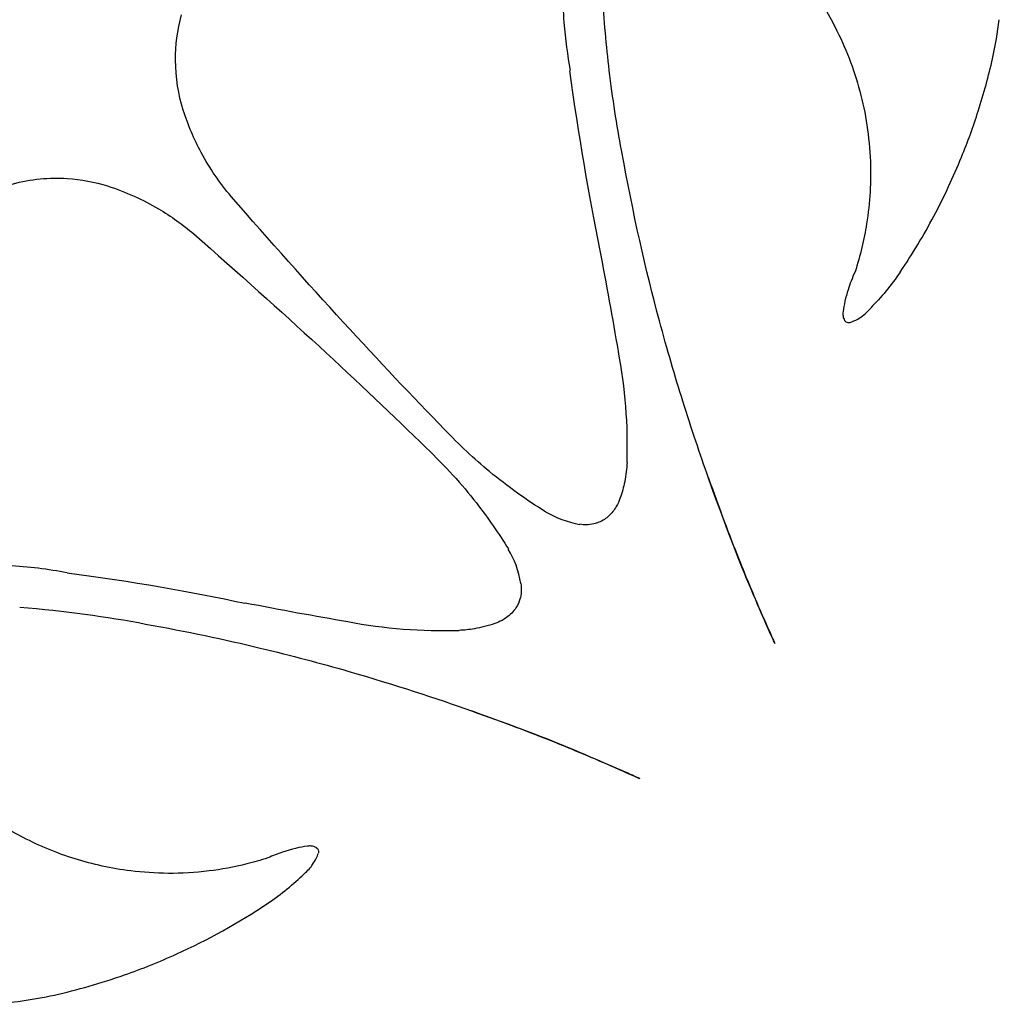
# Model space of a CAD drawing. Extents: x -1.04 to 1.04, y -1.04 to 1.04.
# Tile 12 of 19: x 0.52 to 1.04, y -1.04 to -0.52. Entities that reach past the tile are written whole.
import ezdxf

# ---------------------------------------------------------------- set-up
doc = ezdxf.new("R2010")
doc.units = 0

msp = doc.modelspace()

# ---------------------------------------------------------------- linework, layer by layer
at = {"layer": 'Default', "color": 202, "linetype": 'CONTINUOUS', "extrusion": (0.145106, -0.823133, -0.548996)}
msp.add_arc((1e-06, -1e-06, 0.910192), 0.856765, 341.776825, 350.343818, dxfattribs=at)
at = {"layer": 'Default', "color": 202, "linetype": 'CONTINUOUS', "extrusion": (-0.145106, 0.823133, -0.548996)}
msp.add_arc((-1e-06, 1e-06, -0.910192), 0.856765, 161.776825, 170.343818, dxfattribs=at)
at = {"layer": 'Default', "color": 202, "linetype": 'CONTINUOUS', "extrusion": (-0.76213, 0.3432, 0.548973)}
msp.add_arc((1e-06, -2e-06, -1.233187), 0.204328, 303.78994, 315.003207, dxfattribs=at)
at = {"layer": 'Default', "color": 202, "linetype": 'CONTINUOUS', "extrusion": (0.76213, -0.3432, 0.548973)}
msp.add_arc((-1e-06, 2e-06, 1.233187), 0.204328, 123.78994, 135.003207, dxfattribs=at)
at = {"layer": 'Default', "color": 202, "linetype": 'CONTINUOUS', "extrusion": (0.898837, -0.218032, -0.380204)}
msp.add_arc((-3.3e-05, -3.6e-05, 1.154349), 0.479512, 225.52285, 231.644255, dxfattribs=at)
at = {"layer": 'Default', "color": 202, "linetype": 'CONTINUOUS', "extrusion": (-0.898837, 0.218032, -0.380204)}
msp.add_arc((3.3e-05, 3.6e-05, -1.154349), 0.479512, 45.52285, 51.644255, dxfattribs=at)
at = {"layer": 'Default', "color": 202, "linetype": 'CONTINUOUS', "extrusion": (0.544022, -0.415301, -0.729085)}
msp.add_arc((-1e-06, -1e-06, 1.246926), 0.087611, 223.206158, 240.464424, dxfattribs=at)
at = {"layer": 'Default', "color": 202, "linetype": 'CONTINUOUS', "extrusion": (-0.544022, 0.415301, -0.729085)}
msp.add_arc((1e-06, 1e-06, -1.246926), 0.087611, 43.206158, 60.464424, dxfattribs=at)
at = {"layer": 'Default', "color": 202, "linetype": 'CONTINUOUS', "extrusion": (-0.786697, 0.324241, 0.525335)}
msp.add_arc((-1.8e-05, 1.7e-05, -1.224279), 0.252294, 313.931732, 321.366126, dxfattribs=at)
at = {"layer": 'Default', "color": 202, "linetype": 'CONTINUOUS', "extrusion": (0.786697, -0.324241, 0.525335)}
msp.add_arc((1.8e-05, -1.7e-05, 1.224279), 0.252294, 133.931732, 141.366126, dxfattribs=at)
at = {"layer": 'Default', "color": 202, "linetype": 'CONTINUOUS', "extrusion": (0.459294, -0.686714, -0.563448)}
msp.add_arc((-1.1e-05, -1e-06, 1.146082), 0.499006, 3.60882, 10.815177, dxfattribs=at)
at = {"layer": 'Default', "color": 202, "linetype": 'CONTINUOUS', "extrusion": (-0.459294, 0.686714, -0.563448)}
msp.add_arc((1.1e-05, 1e-06, -1.146082), 0.499006, 183.60882, 190.815177, dxfattribs=at)
at = {"layer": 'Default', "color": 202, "linetype": 'CONTINUOUS', "extrusion": (-0.693677, 0.510499, 0.508136)}
msp.add_arc((2.8e-05, -2.8e-05, -1.221668), 0.264666, 131.698978, 137.332954, dxfattribs=at)
at = {"layer": 'Default', "color": 202, "linetype": 'CONTINUOUS', "extrusion": (0.693677, -0.510499, 0.508136)}
msp.add_arc((-2.8e-05, 2.8e-05, 1.221668), 0.264666, 311.698978, 317.332954, dxfattribs=at)
at = {"layer": 'Default', "color": 202, "linetype": 'CONTINUOUS', "extrusion": (0.561177, -0.409469, -0.719316)}
msp.add_arc((-3e-06, -2e-06, 1.244858), 0.113257, 207.747921, 224.066554, dxfattribs=at)
at = {"layer": 'Default', "color": 202, "linetype": 'CONTINUOUS', "extrusion": (-0.561177, 0.409469, -0.719316)}
msp.add_arc((3e-06, 2e-06, -1.244858), 0.113257, 27.747921, 44.066554, dxfattribs=at)
at = {"layer": 'Default', "color": 202, "linetype": 'CONTINUOUS', "extrusion": (-0.691579, 0.507333, 0.514132)}
msp.add_arc((8e-06, -1.3e-05, -1.220489), 0.270029, 123.166733, 130.197738, dxfattribs=at)
at = {"layer": 'Default', "color": 202, "linetype": 'CONTINUOUS', "extrusion": (0.691579, -0.507333, 0.514132)}
msp.add_arc((-8e-06, 1.3e-05, 1.220489), 0.270029, 303.166733, 310.197738, dxfattribs=at)
at = {"layer": 'Default', "color": 202, "linetype": 'CONTINUOUS', "extrusion": (0.982721, -0.018673, -0.184147)}
msp.add_arc((-3.9e-05, -3.1e-05, 0.950615), 0.811634, 219.636872, 229.02048, dxfattribs=at)
at = {"layer": 'Default', "color": 202, "linetype": 'CONTINUOUS', "extrusion": (-0.982721, 0.018673, -0.184147)}
msp.add_arc((3.9e-05, 3.1e-05, -0.950615), 0.811634, 39.636872, 49.02048, dxfattribs=at)
at = {"layer": 'Default', "color": 202, "linetype": 'CONTINUOUS', "extrusion": (0.922355, -0.181498, -0.341057)}
msp.add_arc((9e-06, 7e-06, 1.12434), 0.546234, 220.329896, 226.410749, dxfattribs=at)
at = {"layer": 'Default', "color": 202, "linetype": 'CONTINUOUS', "extrusion": (-0.922355, 0.181498, -0.341057)}
msp.add_arc((-9e-06, -7e-06, -1.12434), 0.546234, 40.329896, 46.410749, dxfattribs=at)
at = {"layer": 'Default', "color": 202, "linetype": 'CONTINUOUS', "extrusion": (0.523493, -0.650954, -0.54974)}
msp.add_arc((-1.3e-05, -4e-06, 1.180154), 0.412004, 13.506321, 22.058211, dxfattribs=at)
at = {"layer": 'Default', "color": 202, "linetype": 'CONTINUOUS', "extrusion": (-0.523493, 0.650954, -0.54974)}
msp.add_arc((1.3e-05, 4e-06, -1.180154), 0.412004, 193.506321, 202.058211, dxfattribs=at)
at = {"layer": 'Default', "color": 202, "linetype": 'CONTINUOUS', "extrusion": (0.617444, -0.370212, -0.694051)}
msp.add_arc((-1.1e-05, -5e-06, 1.233256), 0.203898, 202.414551, 211.241528, dxfattribs=at)
at = {"layer": 'Default', "color": 202, "linetype": 'CONTINUOUS', "extrusion": (-0.617444, 0.370212, -0.694051)}
msp.add_arc((1.1e-05, 5e-06, -1.233256), 0.203898, 22.414551, 31.241528, dxfattribs=at)
at = {"layer": 'Default', "color": 202, "linetype": 'CONTINUOUS', "extrusion": (-0.721615, 0.498239, 0.480656)}
msp.add_arc((-3.3e-05, 6.2e-05, -1.23159), 0.213671, 114.760829, 122.351547, dxfattribs=at)
at = {"layer": 'Default', "color": 202, "linetype": 'CONTINUOUS', "extrusion": (0.721615, -0.498239, 0.480656)}
msp.add_arc((3.3e-05, -6.2e-05, 1.23159), 0.213671, 294.760829, 302.351547, dxfattribs=at)
at = {"layer": 'Default', "color": 202, "linetype": 'CONTINUOUS', "extrusion": (0.635614, -0.352881, -0.686637)}
msp.add_arc((-2.1e-05, -7e-06, 1.227495), 0.236105, 194.405684, 203.727956, dxfattribs=at)
at = {"layer": 'Default', "color": 202, "linetype": 'CONTINUOUS', "extrusion": (-0.635614, 0.352881, -0.686637)}
msp.add_arc((2.1e-05, 7e-06, -1.227495), 0.236105, 14.405684, 23.727956, dxfattribs=at)
at = {"layer": 'Default', "color": 202, "linetype": 'CONTINUOUS', "extrusion": (0.981954, -0.016236, -0.188422)}
msp.add_arc((-2e-06, -1e-06, 0.967654), 0.791291, 212.897255, 223.34936, dxfattribs=at)
at = {"layer": 'Default', "color": 202, "linetype": 'CONTINUOUS', "extrusion": (-0.981954, 0.016236, -0.188422)}
msp.add_arc((2e-06, 1e-06, -0.967654), 0.791291, 32.897255, 43.34936, dxfattribs=at)
at = {"layer": 'Default', "color": 202, "linetype": 'CONTINUOUS', "extrusion": (0.612126, -0.602142, -0.512569)}
msp.add_arc((1.9e-05, 1.1e-05, 1.217644), 0.282543, 25.536652, 35.428574, dxfattribs=at)
at = {"layer": 'Default', "color": 202, "linetype": 'CONTINUOUS', "extrusion": (-0.612126, 0.602142, -0.512569)}
msp.add_arc((-1.9e-05, -1.1e-05, -1.217644), 0.282543, 205.536652, 215.428574, dxfattribs=at)
at = {"layer": 'Default', "color": 202, "linetype": 'CONTINUOUS', "extrusion": (-0.74164, 0.494809, 0.452917)}
msp.add_arc((0, 1e-06, -1.23821), 0.171274, 102.50631, 114.426195, dxfattribs=at)
at = {"layer": 'Default', "color": 202, "linetype": 'CONTINUOUS', "extrusion": (0.74164, -0.494809, 0.452917)}
msp.add_arc((-0, -1e-06, 1.23821), 0.171274, 282.50631, 294.426195, dxfattribs=at)
at = {"layer": 'Default', "color": 202, "linetype": 'CONTINUOUS', "extrusion": (0.415595, -0.545182, -0.72805)}
msp.add_arc((-2e-06, 3e-06, 1.246727), 0.090404, 299.873268, 320.335554, dxfattribs=at)
at = {"layer": 'Default', "color": 202, "linetype": 'CONTINUOUS', "extrusion": (-0.415595, 0.545182, -0.72805)}
msp.add_arc((2e-06, -3e-06, -1.246727), 0.090404, 119.873268, 140.335554, dxfattribs=at)
at = {"layer": 'Default', "color": 202, "linetype": 'CONTINUOUS', "extrusion": (0.408808, -0.562759, -0.718456)}
msp.add_arc((-4e-06, 3e-06, 1.244537), 0.116743, 319.169038, 332.131491, dxfattribs=at)
at = {"layer": 'Default', "color": 202, "linetype": 'CONTINUOUS', "extrusion": (-0.408808, 0.562759, -0.718456)}
msp.add_arc((4e-06, -3e-06, -1.244537), 0.116743, 139.169038, 152.131491, dxfattribs=at)
at = {"layer": 'Default', "color": 202, "linetype": 'CONTINUOUS', "extrusion": (0.368798, -0.61919, -0.693247)}
msp.add_arc((5e-06, -3e-06, 1.232576), 0.207978, 328.812507, 339.398335, dxfattribs=at)
at = {"layer": 'Default', "color": 202, "linetype": 'CONTINUOUS', "extrusion": (-0.368798, 0.61919, -0.693247)}
msp.add_arc((-5e-06, 3e-06, -1.232576), 0.207978, 148.812507, 159.398335, dxfattribs=at)
at = {"layer": 'Default', "color": 202, "linetype": 'CONTINUOUS', "extrusion": (0.813797, 0.571688, -0.104441)}
msp.add_arc((-2e-06, -1e-06, 0.257633), 1.22316, 212.596585, 224.898087, dxfattribs=at)
at = {"layer": 'Default', "color": 202, "linetype": 'CONTINUOUS', "extrusion": (-0.813797, -0.571688, -0.104441)}
msp.add_arc((2e-06, 1e-06, -0.257633), 1.22316, 32.596585, 44.898087, dxfattribs=at)
at = {"layer": 'Default', "color": 202, "linetype": 'CONTINUOUS', "extrusion": (0.351222, -0.63691, -0.686286)}
msp.add_arc((-2.1e-05, 8e-06, 1.226774), 0.239869, 338.015548, 345.524262, dxfattribs=at)
at = {"layer": 'Default', "color": 202, "linetype": 'CONTINUOUS', "extrusion": (-0.351222, 0.63691, -0.686286)}
msp.add_arc((2.1e-05, -8e-06, -1.226774), 0.239869, 158.015548, 165.524262, dxfattribs=at)
at = {"layer": 'Default', "color": 202, "linetype": 'CONTINUOUS', "extrusion": (-0.75101, 0.495778, 0.436106)}
msp.add_arc((-0, 6e-06, -1.241281), 0.14738, 88.934902, 102.272825, dxfattribs=at)
at = {"layer": 'Default', "color": 202, "linetype": 'CONTINUOUS', "extrusion": (0.75101, -0.495778, 0.436106)}
msp.add_arc((0, -6e-06, 1.241281), 0.14738, 268.934902, 282.272825, dxfattribs=at)
at = {"layer": 'Default', "color": 202, "linetype": 'CONTINUOUS', "extrusion": (0.681305, -0.565602, -0.464669)}
msp.add_arc((1.7e-05, 1.6e-05, 1.238414), 0.169771, 37.712673, 49.116579, dxfattribs=at)
at = {"layer": 'Default', "color": 202, "linetype": 'CONTINUOUS', "extrusion": (-0.681305, 0.565602, -0.464669)}
msp.add_arc((-1.7e-05, -1.6e-05, -1.238414), 0.169771, 217.712673, 229.116579, dxfattribs=at)
at = {"layer": 'Default', "color": 202, "linetype": 'CONTINUOUS', "extrusion": (-0.576152, -0.81097, -0.101868)}
msp.add_arc((-1.7e-05, 1.4e-05, 0.249722), 1.224824, 315.098216, 327.385095, dxfattribs=at)
at = {"layer": 'Default', "color": 202, "linetype": 'CONTINUOUS', "extrusion": (0.576152, 0.81097, -0.101868)}
msp.add_arc((1.7e-05, -1.4e-05, -0.249722), 1.224824, 135.098216, 147.385095, dxfattribs=at)
at = {"layer": 'Default', "color": 202, "linetype": 'CONTINUOUS', "extrusion": (0.94345, 0.311971, 0.112144)}
msp.add_arc((4.2e-05, 3.5e-05, 0.503605), 1.144118, 216.287003, 220.640893, dxfattribs=at)
at = {"layer": 'Default', "color": 202, "linetype": 'CONTINUOUS', "extrusion": (-0.94345, -0.311971, 0.112144)}
msp.add_arc((-4.2e-05, -3.5e-05, -0.503605), 1.144118, 36.287003, 40.640893, dxfattribs=at)
at = {"layer": 'Default', "color": 202, "linetype": 'CONTINUOUS', "extrusion": (-0.783938, 0.517693, 0.342689)}
msp.add_arc((-1e-05, 1.4e-05, -1.24939), 0.039058, 293.52458, 310.498324, dxfattribs=at)
at = {"layer": 'Default', "color": 202, "linetype": 'CONTINUOUS', "extrusion": (0.783938, -0.517693, 0.342689)}
msp.add_arc((1e-05, -1.4e-05, 1.24939), 0.039058, 113.52458, 130.498324, dxfattribs=at)
at = {"layer": 'Default', "color": 202, "linetype": 'CONTINUOUS', "extrusion": (0.776094, -0.512689, -0.367189)}
msp.add_arc((-1e-05, 7.4e-05, 1.248849), 0.053564, 92.522026, 119.724591, dxfattribs=at)
at = {"layer": 'Default', "color": 202, "linetype": 'CONTINUOUS', "extrusion": (-0.776094, 0.512689, -0.367189)}
msp.add_arc((1e-05, -7.4e-05, -1.248849), 0.053564, 272.522026, 299.724591, dxfattribs=at)
at = {"layer": 'Default', "color": 202, "linetype": 'CONTINUOUS', "extrusion": (-0.795568, 0.50937, 0.328046)}
msp.add_arc((0, 0, -1.248329), 0.064604, 310.318811, 324.831777, dxfattribs=at)
at = {"layer": 'Default', "color": 202, "linetype": 'CONTINUOUS', "extrusion": (0.795568, -0.50937, 0.328046)}
msp.add_arc((-0, -0, 1.248329), 0.064604, 130.318811, 144.831777, dxfattribs=at)
at = {"layer": 'Default', "color": 202, "linetype": 'CONTINUOUS', "extrusion": (-0.771706, 0.531712, 0.348928)}
msp.add_arc((-0.000403, 0.000236, -1.249896), 0.016609, 325.759826, 339.876902, dxfattribs=at)
at = {"layer": 'Default', "color": 202, "linetype": 'CONTINUOUS', "extrusion": (0.771706, -0.531712, 0.348928)}
msp.add_arc((0.000403, -0.000236, 1.249896), 0.016609, 145.759826, 159.876902, dxfattribs=at)
at = {"layer": 'Default', "color": 202, "linetype": 'CONTINUOUS', "extrusion": (-0.774096, 0.533382, 0.340997)}
msp.add_arc((4e-06, 7e-06, -1.249937), 0.012519, 46.382584, 72.892572, dxfattribs=at)
at = {"layer": 'Default', "color": 202, "linetype": 'CONTINUOUS', "extrusion": (0.774096, -0.533382, 0.340997)}
msp.add_arc((-4e-06, -7e-06, 1.249937), 0.012519, 226.382584, 252.892572, dxfattribs=at)
at = {"layer": 'Default', "color": 202, "linetype": 'CONTINUOUS', "extrusion": (0.989052, 0.080343, -0.12378)}
msp.add_arc((4e-05, 2.4e-05, 0.869129), 0.898442, 208.587774, 213.869241, dxfattribs=at)
at = {"layer": 'Default', "color": 202, "linetype": 'CONTINUOUS', "extrusion": (-0.989052, -0.080343, -0.12378)}
msp.add_arc((-4e-05, -2.4e-05, -0.869129), 0.898442, 28.587774, 33.869241, dxfattribs=at)
at = {"layer": 'Default', "color": 202, "linetype": 'CONTINUOUS', "extrusion": (-0.780758, 0.521502, 0.344169)}
msp.add_arc((-0.00209, 0.00056, -1.249532), 0.036363, 339.900215, 349.167765, dxfattribs=at)
at = {"layer": 'Default', "color": 202, "linetype": 'CONTINUOUS', "extrusion": (0.780758, -0.521502, 0.344169)}
msp.add_arc((0.00209, -0.00056, 1.249532), 0.036363, 159.900215, 169.167765, dxfattribs=at)
at = {"layer": 'Default', "color": 202, "linetype": 'CONTINUOUS', "extrusion": (-0.774499, 0.529151, 0.346629)}
msp.add_arc((5.8e-05, 2.8e-05, -1.249814), 0.021486, 352.169001, 367.906129, dxfattribs=at)
at = {"layer": 'Default', "color": 202, "linetype": 'CONTINUOUS', "extrusion": (0.774499, -0.529151, 0.346629)}
msp.add_arc((-5.8e-05, -2.8e-05, 1.249814), 0.021486, 172.169001, 187.906129, dxfattribs=at)
at = {"layer": 'Default', "color": 202, "linetype": 'CONTINUOUS', "extrusion": (-0.770788, 0.535227, 0.34557)}
msp.add_arc((-0.001066, -0.000328, -1.249937), 0.013653, 8.194671, 20.229087, dxfattribs=at)
at = {"layer": 'Default', "color": 202, "linetype": 'CONTINUOUS', "extrusion": (0.770788, -0.535227, 0.34557)}
msp.add_arc((0.001066, 0.000328, 1.249937), 0.013653, 188.194671, 200.229087, dxfattribs=at)
at = {"layer": 'Default', "color": 202, "linetype": 'CONTINUOUS', "extrusion": (-0.780578, 0.513445, 0.356473)}
msp.add_arc((-5e-06, -3e-06, -1.249179), 0.0453, 24.395574, 34.073938, dxfattribs=at)
at = {"layer": 'Default', "color": 202, "linetype": 'CONTINUOUS', "extrusion": (0.780578, -0.513445, 0.356473)}
msp.add_arc((5e-06, 3e-06, 1.249179), 0.0453, 204.395574, 214.073938, dxfattribs=at)
at = {"layer": 'Default', "color": 202, "linetype": 'CONTINUOUS', "extrusion": (-0.775696, 0.526699, 0.347683)}
msp.add_arc((-0.001212, -0.001041, -1.24976), 0.026096, 34.641172, 46.669694, dxfattribs=at)
at = {"layer": 'Default', "color": 202, "linetype": 'CONTINUOUS', "extrusion": (0.775696, -0.526699, 0.347683)}
msp.add_arc((0.001212, 0.001041, 1.24976), 0.026096, 214.641172, 226.669694, dxfattribs=at)
at = {"layer": 'Default', "color": 202, "linetype": 'CONTINUOUS', "extrusion": (-0.102021, 0.8005, 0.590586)}
msp.add_arc((3.2e-05, -4e-06, -1.005437), 0.742728, 174.522278, 182.157065, dxfattribs=at)
at = {"layer": 'Default', "color": 202, "linetype": 'CONTINUOUS', "extrusion": (0.102021, -0.8005, 0.590586)}
msp.add_arc((-3.2e-05, 4e-06, 1.005437), 0.742728, 354.522278, 362.157065, dxfattribs=at)
at = {"layer": 'Default', "color": 202, "linetype": 'CONTINUOUS', "extrusion": (0.984161, 0.157298, -0.081753)}
msp.add_arc((-1e-05, -6e-06, 0.786957), 0.971172, 203.511337, 209.037885, dxfattribs=at)
at = {"layer": 'Default', "color": 202, "linetype": 'CONTINUOUS', "extrusion": (-0.984161, -0.157298, -0.081753)}
msp.add_arc((1e-05, 6e-06, -0.786957), 0.971172, 23.511337, 29.037885, dxfattribs=at)
at = {"layer": 'Default', "color": 202, "linetype": 'CONTINUOUS', "extrusion": (0.904793, -0.040242, -0.423946)}
msp.add_arc((2e-06, 2e-06, 0.993545), 0.758532, 197.69994, 202.331985, dxfattribs=at)
at = {"layer": 'Default', "color": 202, "linetype": 'CONTINUOUS', "extrusion": (-0.904793, 0.040242, -0.423946)}
msp.add_arc((-2e-06, -2e-06, -0.993545), 0.758532, 17.69994, 22.331985, dxfattribs=at)
at = {"layer": 'Default', "color": 202, "linetype": 'CONTINUOUS', "extrusion": (0.027046, -0.907118, -0.420007)}
msp.add_arc((-1.6e-05, 5e-06, 0.982404), 0.772922, 337.401375, 342.954752, dxfattribs=at)
at = {"layer": 'Default', "color": 202, "linetype": 'CONTINUOUS', "extrusion": (-0.027046, 0.907118, -0.420007)}
msp.add_arc((1.6e-05, -5e-06, -0.982404), 0.772922, 157.401375, 162.954752, dxfattribs=at)
at = {"layer": 'Default', "color": 202, "linetype": 'CONTINUOUS', "extrusion": (0.919402, 0.085536, -0.383906)}
msp.add_arc((-1.1e-05, -5e-06, 0.88427), 0.883484, 196.008956, 200.867943, dxfattribs=at)
at = {"layer": 'Default', "color": 202, "linetype": 'CONTINUOUS', "extrusion": (-0.919402, -0.085536, -0.383906)}
msp.add_arc((1.1e-05, 5e-06, -0.88427), 0.883484, 16.008956, 20.867943, dxfattribs=at)
at = {"layer": 'Default', "color": 202, "linetype": 'CONTINUOUS', "extrusion": (0.599217, -0.65007, -0.467277)}
msp.add_arc((1e-05, 6e-06, 1.244271), 0.119524, 25.101733, 32.691157, dxfattribs=at)
at = {"layer": 'Default', "color": 202, "linetype": 'CONTINUOUS', "extrusion": (-0.599217, 0.65007, -0.467277)}
msp.add_arc((-1e-05, -6e-06, -1.244271), 0.119524, 205.101733, 212.691157, dxfattribs=at)
at = {"layer": 'Default', "color": 202, "linetype": 'CONTINUOUS', "extrusion": (0.62249, -0.638333, -0.45281)}
msp.add_arc((1e-06, 1e-06, 1.247282), 0.082393, 33.401977, 42.381068, dxfattribs=at)
at = {"layer": 'Default', "color": 202, "linetype": 'CONTINUOUS', "extrusion": (-0.62249, 0.638333, -0.45281)}
msp.add_arc((-1e-06, -1e-06, -1.247282), 0.082393, 213.401977, 222.381068, dxfattribs=at)
at = {"layer": 'Default', "color": 202, "linetype": 'CONTINUOUS', "extrusion": (0.962705, 0.268705, -0.031573)}
msp.add_arc((3e-06, 1e-06, 0.660652), 1.061153, 192.512438, 203.894977, dxfattribs=at)
at = {"layer": 'Default', "color": 202, "linetype": 'CONTINUOUS', "extrusion": (0.970021, 0.239151, 0.043196)}
msp.add_arc((2.9e-05, -1e-05, 0.694834), 1.03912, 156.107612, 163.237057, dxfattribs=at)
at = {"layer": 'Default', "color": 202, "linetype": 'CONTINUOUS', "extrusion": (0.660416, -0.622186, -0.420399)}
msp.add_arc((-1e-05, -1.1e-05, 1.249886), 0.016926, 41.60633, 60.934558, dxfattribs=at)
at = {"layer": 'Default', "color": 202, "linetype": 'CONTINUOUS', "extrusion": (-0.660416, 0.622186, -0.420399)}
msp.add_arc((1e-05, 1.1e-05, -1.249886), 0.016926, 221.60633, 240.934558, dxfattribs=at)
at = {"layer": 'Default', "color": 202, "linetype": 'CONTINUOUS', "extrusion": (-0.101324, -0.919445, -0.379939)}
msp.add_arc((5e-06, -1e-06, 0.869311), 0.898214, 339.723198, 343.634904, dxfattribs=at)
at = {"layer": 'Default', "color": 202, "linetype": 'CONTINUOUS', "extrusion": (0.101324, 0.919445, -0.379939)}
msp.add_arc((-5e-06, 1e-06, -0.869311), 0.898214, 159.723198, 163.634904, dxfattribs=at)
at = {"layer": 'Default', "color": 202, "linetype": 'CONTINUOUS', "extrusion": (0.663399, -0.621602, -0.416548)}
msp.add_arc((3e-06, 6e-06, 1.249954), 0.010775, 61.677827, 79.591575, dxfattribs=at)
at = {"layer": 'Default', "color": 202, "linetype": 'CONTINUOUS', "extrusion": (-0.663399, 0.621602, -0.416548)}
msp.add_arc((-3e-06, -6e-06, -1.249954), 0.010775, 241.677827, 259.591575, dxfattribs=at)
at = {"layer": 'Default', "color": 202, "linetype": 'CONTINUOUS', "extrusion": (-0.754474, 0.466411, 0.461768)}
msp.add_arc((-0.000548, -2.3e-05, -1.226272), 0.242944, 0.481266, 10.124946, dxfattribs=at)
at = {"layer": 'Default', "color": 202, "linetype": 'CONTINUOUS', "extrusion": (0.754474, -0.466411, 0.461768)}
msp.add_arc((0.000548, 2.3e-05, 1.226272), 0.242944, 180.481266, 190.124946, dxfattribs=at)
at = {"layer": 'Default', "color": 202, "linetype": 'CONTINUOUS', "extrusion": (0.665896, -0.615871, -0.421053)}
msp.add_arc((-4.4e-05, 5.1e-05, 1.249847), 0.01951, 125.63202, 149.793271, dxfattribs=at)
at = {"layer": 'Default', "color": 202, "linetype": 'CONTINUOUS', "extrusion": (-0.665896, 0.615871, -0.421053)}
msp.add_arc((4.4e-05, -5.1e-05, -1.249847), 0.01951, 305.63202, 329.793271, dxfattribs=at)
at = {"layer": 'Default', "color": 202, "linetype": 'CONTINUOUS', "extrusion": (0.663823, -0.621656, -0.415792)}
msp.add_arc((1e-06, -2e-06, 1.249962), 0.009705, 80.303529, 116.434919, dxfattribs=at)
at = {"layer": 'Default', "color": 202, "linetype": 'CONTINUOUS', "extrusion": (-0.663823, 0.621656, -0.415792)}
msp.add_arc((-1e-06, 2e-06, -1.249962), 0.009705, 260.303529, 296.434919, dxfattribs=at)
at = {"layer": 'Default', "color": 202, "linetype": 'CONTINUOUS', "extrusion": (0.675544, -0.597799, -0.431597)}
msp.add_arc((-5.2e-05, 1.6e-05, 1.249064), 0.04831, 150.021237, 165.838591, dxfattribs=at)
at = {"layer": 'Default', "color": 202, "linetype": 'CONTINUOUS', "extrusion": (-0.675544, 0.597799, -0.431597)}
msp.add_arc((5.2e-05, -1.6e-05, -1.249064), 0.04831, 330.021237, 345.838591, dxfattribs=at)
at = {"layer": 'Default', "color": 202, "linetype": 'CONTINUOUS', "extrusion": (-0.488948, 0.741588, 0.459321)}
msp.add_arc((-1.4e-05, 1e-06, -1.232074), 0.210923, 168.441387, 179.536656, dxfattribs=at)
at = {"layer": 'Default', "color": 202, "linetype": 'CONTINUOUS', "extrusion": (0.488948, -0.741588, 0.459321)}
msp.add_arc((1.4e-05, -1e-06, 1.232074), 0.210923, 348.441387, 359.536656, dxfattribs=at)
at = {"layer": 'Default', "color": 202, "linetype": 'CONTINUOUS', "extrusion": (0.944457, 0.328313, 0.014519)}
msp.add_arc((-0, 1e-06, 0.590798), 1.10157, 163.064895, 169.399786, dxfattribs=at)
at = {"layer": 'Default', "color": 202, "linetype": 'CONTINUOUS', "extrusion": (-0.326681, 0.783561, 0.5285)}
msp.add_arc((-2.4e-05, -2.2e-05, -1.2253), 0.247232, 218.342282, 227.619475, dxfattribs=at)
at = {"layer": 'Default', "color": 202, "linetype": 'CONTINUOUS', "extrusion": (0.326681, -0.783561, 0.5285)}
msp.add_arc((2.4e-05, 2.2e-05, 1.2253), 0.247232, 38.342282, 47.619475, dxfattribs=at)
at = {"layer": 'Default', "color": 202, "linetype": 'CONTINUOUS', "extrusion": (0.070513, -0.969364, -0.23529)}
msp.add_arc((1.4e-05, -1.4e-05, 1.007462), 0.739927, 311.244439, 321.543412, dxfattribs=at)
at = {"layer": 'Default', "color": 202, "linetype": 'CONTINUOUS', "extrusion": (-0.070513, 0.969364, -0.23529)}
msp.add_arc((-1.4e-05, 1.4e-05, -1.007462), 0.739927, 131.244439, 141.543412, dxfattribs=at)
at = {"layer": 'Default', "color": 202, "linetype": 'CONTINUOUS', "extrusion": (0.593479, -0.67826, -0.433297)}
msp.add_arc((1.7e-05, 7e-06, 1.248761), 0.055616, 14.679087, 23.62051, dxfattribs=at)
at = {"layer": 'Default', "color": 202, "linetype": 'CONTINUOUS', "extrusion": (-0.593479, 0.67826, -0.433297)}
msp.add_arc((-1.7e-05, -7e-06, -1.248761), 0.055616, 194.679087, 203.62051, dxfattribs=at)
at = {"layer": 'Default', "color": 202, "linetype": 'CONTINUOUS', "extrusion": (0.617343, -0.665157, -0.420064)}
msp.add_arc((-5e-06, -6e-06, 1.249876), 0.017647, 33.991016, 55.437082, dxfattribs=at)
at = {"layer": 'Default', "color": 202, "linetype": 'CONTINUOUS', "extrusion": (-0.617343, 0.665157, -0.420064)}
msp.add_arc((5e-06, 6e-06, -1.249876), 0.017647, 213.991016, 235.437082, dxfattribs=at)
at = {"layer": 'Default', "color": 202, "linetype": 'CONTINUOUS', "extrusion": (0.607355, -0.669969, -0.426922)}
msp.add_arc((-0.001978, -0.001107, 1.249539), 0.036187, 24.293048, 34.166295, dxfattribs=at)
at = {"layer": 'Default', "color": 202, "linetype": 'CONTINUOUS', "extrusion": (-0.607355, 0.669969, -0.426922)}
msp.add_arc((0.001978, 0.001107, -1.249539), 0.036187, 204.293048, 214.166295, dxfattribs=at)
at = {"layer": 'Default', "color": 202, "linetype": 'CONTINUOUS', "extrusion": (0.922124, 0.386889, -0.002057)}
msp.add_arc((-3e-06, -0, 0.519251), 1.137045, 182.325765, 192.679363, dxfattribs=at)
at = {"layer": 'Default', "color": 202, "linetype": 'CONTINUOUS', "extrusion": (0.193361, -0.915157, -0.353693)}
msp.add_arc((-0, 1e-06, 1.133899), 0.526093, 310.353352, 320.056463, dxfattribs=at)
at = {"layer": 'Default', "color": 202, "linetype": 'CONTINUOUS', "extrusion": (-0.193361, 0.915157, -0.353693)}
msp.add_arc((0, -1e-06, -1.133899), 0.526093, 130.353352, 140.056463, dxfattribs=at)
at = {"layer": 'Default', "color": 202, "linetype": 'CONTINUOUS', "extrusion": (-0.344378, -0.92861, 0.138154)}
msp.add_arc((0.002105, -0.001746, 0.451867), 1.162734, 319.679122, 323.968075, dxfattribs=at)
at = {"layer": 'Default', "color": 202, "linetype": 'CONTINUOUS', "extrusion": (0.344378, 0.92861, 0.138154)}
msp.add_arc((-0.002105, 0.001746, -0.451867), 1.162734, 139.679122, 143.968075, dxfattribs=at)
at = {"layer": 'Default', "color": 202, "linetype": 'CONTINUOUS', "extrusion": (0.622044, -0.663471, -0.415772)}
msp.add_arc((1e-06, 5e-06, 1.249963), 0.00962, 63.799648, 106.759005, dxfattribs=at)
at = {"layer": 'Default', "color": 202, "linetype": 'CONTINUOUS', "extrusion": (-0.622044, 0.663471, -0.415772)}
msp.add_arc((-1e-06, -5e-06, -1.249963), 0.00962, 243.799648, 286.759005, dxfattribs=at)
at = {"layer": 'Default', "color": 202, "linetype": 'CONTINUOUS', "extrusion": (0.915243, 0.402902, 0.000154)}
msp.add_arc((3e-06, -1e-06, 0.499269), 1.145966, 169.383808, 182.36492, dxfattribs=at)
at = {"layer": 'Default', "color": 202, "linetype": 'CONTINUOUS', "extrusion": (0.621974, -0.662656, -0.417175)}
msp.add_arc((-1e-06, -0, 1.249946), 0.011655, 107.000742, 121.797152, dxfattribs=at)
at = {"layer": 'Default', "color": 202, "linetype": 'CONTINUOUS', "extrusion": (-0.621974, 0.662656, -0.417175)}
msp.add_arc((1e-06, 0, -1.249946), 0.011655, 287.000742, 301.797152, dxfattribs=at)
at = {"layer": 'Default', "color": 202, "linetype": 'CONTINUOUS', "extrusion": (0.034773, -0.978076, -0.205325)}
msp.add_arc((-2.2e-05, 1.8e-05, 0.986773), 0.767347, 316.768465, 323.721393, dxfattribs=at)
at = {"layer": 'Default', "color": 202, "linetype": 'CONTINUOUS', "extrusion": (-0.034773, 0.978076, -0.205325)}
msp.add_arc((2.2e-05, -1.8e-05, -0.986773), 0.767347, 136.768465, 143.721393, dxfattribs=at)
at = {"layer": 'Default', "color": 202, "linetype": 'CONTINUOUS', "extrusion": (-0.802101, 0.090408, 0.590306)}
msp.add_arc((3.8e-05, -2e-06, -0.997106), 0.753806, 357.35351, 364.886333, dxfattribs=at)
at = {"layer": 'Default', "color": 202, "linetype": 'CONTINUOUS', "extrusion": (0.802101, -0.090408, 0.590306)}
msp.add_arc((-3.8e-05, 2e-06, 0.997106), 0.753806, 177.35351, 184.886333, dxfattribs=at)
at = {"layer": 'Default', "color": 202, "linetype": 'CONTINUOUS', "extrusion": (0.652338, -0.595432, -0.468951)}
msp.add_arc((6.3e-05, -3.5e-05, 1.243757), 0.124845, 149.100864, 155.045863, dxfattribs=at)
at = {"layer": 'Default', "color": 202, "linetype": 'CONTINUOUS', "extrusion": (-0.652338, 0.595432, -0.468951)}
msp.add_arc((-6.3e-05, 3.5e-05, -1.243757), 0.124845, 329.100864, 335.045863, dxfattribs=at)
at = {"layer": 'Default', "color": 202, "linetype": 'CONTINUOUS', "extrusion": (0.639959, -0.619436, -0.4547)}
msp.add_arc((-1.3e-05, 1.1e-05, 1.246987), 0.086724, 138.05229, 148.526334, dxfattribs=at)
at = {"layer": 'Default', "color": 202, "linetype": 'CONTINUOUS', "extrusion": (-0.639959, 0.619436, -0.4547)}
msp.add_arc((1.3e-05, -1.1e-05, -1.246987), 0.086724, 318.05229, 328.526334, dxfattribs=at)
at = {"layer": 'Default', "color": 202, "linetype": 'CONTINUOUS', "extrusion": (0.622697, -0.659681, -0.420797)}
msp.add_arc((0.000587, -0.000692, 1.249876), 0.018481, 122.573752, 138.044516, dxfattribs=at)
at = {"layer": 'Default', "color": 202, "linetype": 'CONTINUOUS', "extrusion": (-0.622697, 0.659681, -0.420797)}
msp.add_arc((-0.000587, 0.000692, -1.249876), 0.018481, 302.573752, 318.044516, dxfattribs=at)
at = {"layer": 'Default', "color": 202, "linetype": 'CONTINUOUS', "extrusion": (-0.035212, -0.987504, -0.153608)}
msp.add_arc((3.1e-05, -2.1e-05, 0.915895), 0.850631, 322.964967, 328.509501, dxfattribs=at)
at = {"layer": 'Default', "color": 202, "linetype": 'CONTINUOUS', "extrusion": (0.035212, 0.987504, -0.153608)}
msp.add_arc((-3.1e-05, 2.1e-05, -0.915895), 0.850631, 142.964967, 148.509501, dxfattribs=at)
at = {"layer": 'Default', "color": 202, "linetype": 'CONTINUOUS', "extrusion": (-0.133479, -0.986548, -0.094369)}
msp.add_arc((-0, 0, 0.81242), 0.949986, 327.861801, 336.517376, dxfattribs=at)
at = {"layer": 'Default', "color": 202, "linetype": 'CONTINUOUS', "extrusion": (0.133479, 0.986548, -0.094369)}
msp.add_arc((0, -0, -0.81242), 0.949986, 147.861801, 156.517376, dxfattribs=at)
at = {"layer": 'Default', "color": 202, "linetype": 'CONTINUOUS', "extrusion": (0.269323, 0.962516, 0.032064)}
msp.add_arc((2e-06, 1e-06, -0.659732), 1.061725, 192.586624, 204.044131, dxfattribs=at)
at = {"layer": 'Default', "color": 202, "linetype": 'CONTINUOUS', "extrusion": (0.239538, 0.969896, -0.043857)}
msp.add_arc((2.2e-05, -8e-06, -0.694226), 1.039519, 155.959108, 163.136904, dxfattribs=at)
at = {"layer": 'Default', "color": 202, "linetype": 'CONTINUOUS', "extrusion": (0.329442, 0.944061, -0.014749)}
msp.add_arc((-3.7e-05, 9e-06, -0.589183), 1.102397, 162.960623, 169.335683, dxfattribs=at)
at = {"layer": 'Default', "color": 202, "linetype": 'CONTINUOUS', "extrusion": (0.38854, 0.921429, 0.00209)}
msp.add_arc((-3e-06, -0, -0.516878), 1.138126, 182.339762, 192.75713, dxfattribs=at)
at = {"layer": 'Default', "color": 202, "linetype": 'CONTINUOUS', "extrusion": (0.4047, 0.914449, -0.000157)}
msp.add_arc((3e-06, -1e-06, -0.496675), 1.147092, 169.318955, 182.379326, dxfattribs=at)
at = {"layer": 'Default', "color": 202, "linetype": 'CONTINUOUS', "extrusion": (0.830477, -0.119898, -0.543997)}
msp.add_arc((-0.001494, -0.000322, 0.887737), 0.878485, 190.784624, 197.013593, dxfattribs=at)
at = {"layer": 'Default', "color": 202, "linetype": 'CONTINUOUS', "extrusion": (-0.830477, 0.119898, -0.543997)}
msp.add_arc((0.001494, 0.000322, -0.887737), 0.878485, 10.784624, 17.013593, dxfattribs=at)
at = {"layer": 'Default', "color": 202, "linetype": 'CONTINUOUS', "extrusion": (0.689363, -0.454115, -0.56441)}
msp.add_arc((0.000114, -1.3e-05, 1.143573), 0.504833, 170.811509, 176.65324, dxfattribs=at)
at = {"layer": 'Default', "color": 202, "linetype": 'CONTINUOUS', "extrusion": (-0.689363, 0.454115, -0.56441)}
msp.add_arc((-0.000114, 1.3e-05, -1.143573), 0.504833, 350.811509, 356.65324, dxfattribs=at)
at = {"layer": 'Default', "color": 202, "linetype": 'CONTINUOUS', "extrusion": (-0.510353, 0.794085, 0.330106)}
msp.add_arc((1e-05, 9e-06, -1.248438), 0.06248, 214.82953, 231.884903, dxfattribs=at)
at = {"layer": 'Default', "color": 202, "linetype": 'CONTINUOUS', "extrusion": (0.510353, -0.794085, 0.330106)}
msp.add_arc((-1e-05, -9e-06, 1.248438), 0.06248, 34.82953, 51.884903, dxfattribs=at)
at = {"layer": 'Default', "color": 202, "linetype": 'CONTINUOUS', "extrusion": (-0.532422, 0.770604, 0.35028)}
msp.add_arc((8e-06, 5e-06, -1.24991), 0.014976, 201.848878, 214.663669, dxfattribs=at)
at = {"layer": 'Default', "color": 202, "linetype": 'CONTINUOUS', "extrusion": (0.532422, -0.770604, 0.35028)}
msp.add_arc((-8e-06, -5e-06, 1.24991), 0.014976, 21.848878, 34.663669, dxfattribs=at)
at = {"layer": 'Default', "color": 202, "linetype": 'CONTINUOUS', "extrusion": (-0.523334, 0.778882, 0.345637)}
msp.add_arc((0.001406, 0.000407, -1.249606), 0.032846, 190.369963, 201.921423, dxfattribs=at)
at = {"layer": 'Default', "color": 202, "linetype": 'CONTINUOUS', "extrusion": (0.523334, -0.778882, 0.345637)}
msp.add_arc((-0.001406, -0.000407, 1.249606), 0.032846, 10.369963, 21.921423, dxfattribs=at)
at = {"layer": 'Default', "color": 202, "linetype": 'CONTINUOUS', "extrusion": (-0.517988, 0.782892, 0.344628)}
msp.add_arc((-1.4e-05, -2.2e-05, -1.249432), 0.037638, 232.152933, 246.43949, dxfattribs=at)
at = {"layer": 'Default', "color": 202, "linetype": 'CONTINUOUS', "extrusion": (0.517988, -0.782892, 0.344628)}
msp.add_arc((1.4e-05, 2.2e-05, 1.249432), 0.037638, 52.152933, 66.43949, dxfattribs=at)
at = {"layer": 'Default', "color": 202, "linetype": 'CONTINUOUS', "extrusion": (-0.518845, 0.777843, 0.354627)}
msp.add_arc((1.4e-05, -1e-05, -1.249442), 0.037368, 139.303518, 156.181156, dxfattribs=at)
at = {"layer": 'Default', "color": 202, "linetype": 'CONTINUOUS', "extrusion": (0.518845, -0.777843, 0.354627)}
msp.add_arc((-1.4e-05, 1e-05, 1.249442), 0.037368, 319.303518, 336.181156, dxfattribs=at)
at = {"layer": 'Default', "color": 202, "linetype": 'CONTINUOUS', "extrusion": (0.529739, -0.773665, -0.347591)}
msp.add_arc((-0, 0, 1.249827), 0.020825, 352.205889, 376.245298, dxfattribs=at)
at = {"layer": 'Default', "color": 202, "linetype": 'CONTINUOUS', "extrusion": (-0.529739, 0.773665, -0.347591)}
msp.add_arc((0, -0, -1.249827), 0.020825, 172.205889, 196.245298, dxfattribs=at)
at = {"layer": 'Default', "color": 202, "linetype": 'CONTINUOUS', "extrusion": (0.663798, -0.499831, -0.556365)}
msp.add_arc((5e-06, -1e-06, 1.168704), 0.443437, 162.352677, 168.839983, dxfattribs=at)
at = {"layer": 'Default', "color": 202, "linetype": 'CONTINUOUS', "extrusion": (-0.663798, 0.499831, -0.556365)}
msp.add_arc((-5e-06, 1e-06, -1.168704), 0.443437, 342.352677, 348.839983, dxfattribs=at)
at = {"layer": 'Default', "color": 202, "linetype": 'CONTINUOUS', "extrusion": (0.575448, -0.661964, -0.480274)}
msp.add_arc((0.000742, -0.000603, 1.233654), 0.20244, 136.923813, 144.720669, dxfattribs=at)
at = {"layer": 'Default', "color": 202, "linetype": 'CONTINUOUS', "extrusion": (-0.575448, 0.661964, -0.480274)}
msp.add_arc((-0.000742, 0.000603, -1.233654), 0.20244, 316.923813, 324.720669, dxfattribs=at)
at = {"layer": 'Default', "color": 202, "linetype": 'CONTINUOUS', "extrusion": (0.561852, -0.689631, -0.456871)}
msp.add_arc((0, 1e-06, 1.240527), 0.153598, 130.584752, 135.942676, dxfattribs=at)
at = {"layer": 'Default', "color": 202, "linetype": 'CONTINUOUS', "extrusion": (-0.561852, 0.689631, -0.456871)}
msp.add_arc((-0, -1e-06, -1.240527), 0.153598, 310.584752, 315.942676, dxfattribs=at)
at = {"layer": 'Default', "color": 202, "linetype": 'CONTINUOUS', "extrusion": (-0.532805, 0.773554, 0.343124)}
msp.add_arc((-3e-06, 5e-06, -1.24992), 0.014115, 108.003554, 139.784098, dxfattribs=at)
at = {"layer": 'Default', "color": 202, "linetype": 'CONTINUOUS', "extrusion": (0.532805, -0.773554, 0.343124)}
msp.add_arc((3e-06, -5e-06, 1.24992), 0.014115, 288.003554, 319.784098, dxfattribs=at)
at = {"layer": 'Default', "color": 202, "linetype": 'CONTINUOUS', "extrusion": (0.632593, -0.556882, -0.538246)}
msp.add_arc((2.7e-05, -1.2e-05, 1.195957), 0.363604, 154.956064, 159.920756, dxfattribs=at)
at = {"layer": 'Default', "color": 202, "linetype": 'CONTINUOUS', "extrusion": (-0.632593, 0.556882, -0.538246)}
msp.add_arc((-2.7e-05, 1.2e-05, -1.195957), 0.363604, 334.956064, 339.920756, dxfattribs=at)
at = {"layer": 'Default', "color": 202, "linetype": 'CONTINUOUS', "extrusion": (0.602414, -0.611741, -0.512709)}
msp.add_arc((-4.1e-05, 2.3e-05, 1.217794), 0.281873, 146.410283, 152.873036, dxfattribs=at)
at = {"layer": 'Default', "color": 202, "linetype": 'CONTINUOUS', "extrusion": (-0.602414, 0.611741, -0.512709)}
msp.add_arc((4.1e-05, -2.3e-05, -1.217794), 0.281873, 326.410283, 332.873036, dxfattribs=at)
at = {"layer": 'Default', "color": 202, "linetype": 'CONTINUOUS', "extrusion": (-0.511527, 0.774305, 0.372549)}
msp.add_arc((3e-06, -1.1e-05, -1.248594), 0.059291, 92.709729, 117.268619, dxfattribs=at)
at = {"layer": 'Default', "color": 202, "linetype": 'CONTINUOUS', "extrusion": (0.511527, -0.774305, 0.372549)}
msp.add_arc((-3e-06, 1.1e-05, 1.248594), 0.059291, 272.709729, 297.268619, dxfattribs=at)
at = {"layer": 'Default', "color": 202, "linetype": 'CONTINUOUS', "extrusion": (-0.49561, 0.747758, 0.441846)}
msp.add_arc((1e-06, 7e-06, -1.240511), 0.153721, 69.669532, 90.380837, dxfattribs=at)
at = {"layer": 'Default', "color": 202, "linetype": 'CONTINUOUS', "extrusion": (0.49561, -0.747758, 0.441846)}
msp.add_arc((-1e-06, -7e-06, 1.240511), 0.153721, 249.669532, 270.380837, dxfattribs=at)
at = {"layer": 'Default', "color": 202, "linetype": 'CONTINUOUS', "extrusion": (-0.496916, 0.728593, 0.471409)}
msp.add_arc((3e-06, 5e-06, -1.234322), 0.197351, 60.313414, 69.541371, dxfattribs=at)
at = {"layer": 'Default', "color": 202, "linetype": 'CONTINUOUS', "extrusion": (0.496916, -0.728593, 0.471409)}
msp.add_arc((-3e-06, -5e-06, 1.234322), 0.197351, 240.313414, 249.541371, dxfattribs=at)
at = {"layer": 'Default', "color": 202, "linetype": 'CONTINUOUS', "extrusion": (-0.505519, 0.696414, 0.509371)}
msp.add_arc((2.6e-05, 3.7e-05, -1.222784), 0.259377, 49.65284, 59.416229, dxfattribs=at)
at = {"layer": 'Default', "color": 202, "linetype": 'CONTINUOUS', "extrusion": (0.505519, -0.696414, 0.509371)}
msp.add_arc((-2.6e-05, -3.7e-05, 1.222784), 0.259377, 229.65284, 239.416229, dxfattribs=at)
at = {"layer": 'Default', "color": 202, "linetype": 'CONTINUOUS', "extrusion": (-0.516554, 0.680307, 0.519956)}
msp.add_arc((-0.001093, -0.001108, -1.216933), 0.287168, 38.99113, 47.548329, dxfattribs=at)
at = {"layer": 'Default', "color": 202, "linetype": 'CONTINUOUS', "extrusion": (0.516554, -0.680307, 0.519956)}
msp.add_arc((0.001093, 0.001108, 1.216933), 0.287168, 218.99113, 227.548329, dxfattribs=at)

doc.saveas('drawing.dxf')
